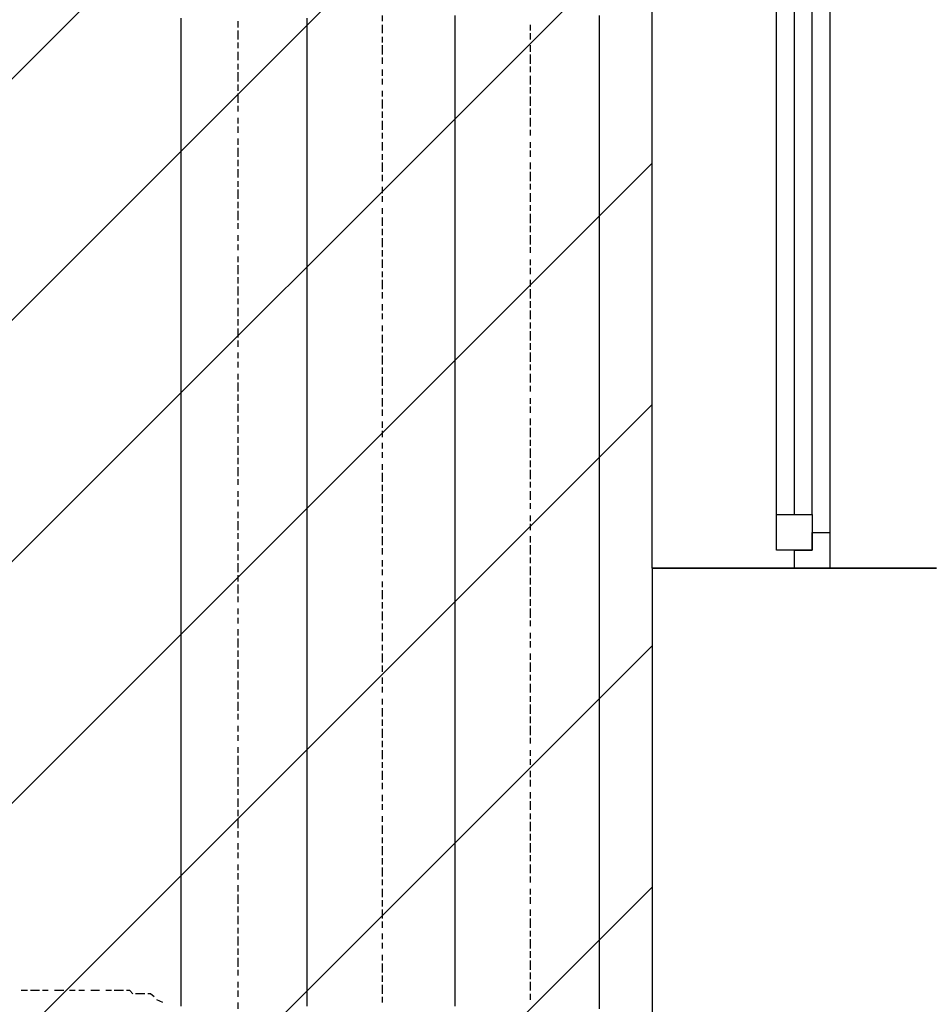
# Model space of a CAD drawing. Extents: x 997 to 109698, y 921 to 94021.
# Tile 140 of 256: x 35609 to 36892, y 8747 to 10132. Entities that reach past the tile are written whole.
import ezdxf

# ---------------------------------------------------------------- set-up
doc = ezdxf.new("R2010")
doc.units = 0
doc.header["$MEASUREMENT"] = 0
for name, color, linetype in [('12', 7, 'CONTINUOUS'), ('28', 7, 'CONTINUOUS'), ('40', 7, 'CONTINUOUS')]:
    doc.layers.add(name, color=color, linetype=linetype)

msp = doc.modelspace()

# ---------------------------------------------------------------- linework, layer by layer
at = {"layer": '12', "color": 5}
for p, q in [((36118.601607, 10129.953237), (36118.601607, 10137.953237)), ((35915.601607, 10120.953237), (35915.601607, 10129.953237)), ((36118.601607, 10112.953237), (36118.601607, 10124.953237)), ((36326.601607, 10116.953237), (36326.601607, 10124.953237)), ((35915.601607, 10103.953237), (35915.601607, 10116.953237)), ((36118.601607, 10099.953237), (36118.601607, 10107.953237)), ((36326.601607, 10103.953237), (36326.601607, 10112.953237)), ((35915.601607, 10091.953237), (35915.601607, 10099.953237)), ((36118.601607, 10082.953237), (36118.601607, 10095.953237)), ((36326.601607, 10086.953237), (36326.601607, 10095.953237)), ((35915.601607, 10074.953237), (35915.601607, 10086.953237)), ((36326.601607, 10069.953237), (36326.601607, 10082.953237)), ((35915.601607, 10061.953237), (35915.601607, 10069.953237)), ((36118.601607, 10069.953237), (36118.601607, 10078.953237)), ((36326.601607, 10057.953237), (36326.601607, 10065.953237)), ((35915.601607, 10044.953237), (35915.601607, 10057.953237)), ((36118.601607, 10052.953237), (36118.601607, 10061.953237)), ((36326.601607, 10040.953237), (36326.601607, 10052.953237)), ((35915.601607, 10031.953237), (35915.601607, 10040.953237)), ((36118.601607, 10040.953237), (36118.601607, 10048.953237)), ((35915.601607, 10014.953237), (35915.601607, 10027.953237)), ((36118.601607, 10023.953237), (36118.601607, 10031.953237)), ((36326.601607, 10027.953237), (36326.601607, 10036.953237)), ((36326.601607, 10010.953237), (36326.601607, 10023.953237)), ((35915.601607, 10002.953237), (35915.601607, 10010.953237)), ((36118.601607, 10006.953237), (36118.601607, 10019.953237)), ((36118.601607, 9993.953237), (36118.601607, 10002.953237)), ((36326.601607, 9997.953237), (36326.601607, 10006.953237)), ((35915.601607, 9985.953237), (35915.601607, 9993.953237)), ((36118.601607, 9976.953237), (36118.601607, 9989.953237)), ((36326.601607, 9981.953237), (36326.601607, 9993.953237)), ((35915.601607, 9972.953237), (35915.601607, 9981.953237)), ((36118.601607, 9964.953237), (36118.601607, 9972.953237)), ((36326.601607, 9968.953237), (36326.601607, 9976.953237)), ((35915.601607, 9955.953237), (35915.601607, 9964.953237)), ((36118.601607, 9947.953237), (36118.601607, 9959.953237)), ((36326.601607, 9951.953237), (36326.601607, 9959.953237)), ((35915.601607, 9938.953237), (35915.601607, 9951.953237)), ((36118.601607, 9934.953237), (36118.601607, 9942.953237)), ((36326.601607, 9938.953237), (36326.601607, 9947.953237)), ((35915.601607, 9925.953237), (35915.601607, 9934.953237)), ((36118.601607, 9917.953237), (36118.601607, 9930.953237)), ((36326.601607, 9921.953237), (36326.601607, 9930.953237)), ((35915.601607, 9909.953237), (35915.601607, 9921.953237)), ((36118.601607, 9904.953237), (36118.601607, 9913.953237)), ((36326.601607, 9904.953237), (36326.601607, 9917.953237)), ((35915.601607, 9896.953237), (35915.601607, 9904.953237)), ((36326.601607, 9892.953237), (36326.601607, 9900.953237)), ((35915.601607, 9879.953237), (35915.601607, 9892.953237)), ((36118.601607, 9887.953237), (36118.601607, 9896.953237)), ((36326.601607, 9875.953237), (36326.601607, 9887.953237)), ((35915.601607, 9866.953237), (35915.601607, 9875.953237)), ((36118.601607, 9875.953237), (36118.601607, 9883.953237)), ((35915.601607, 9849.953237), (35915.601607, 9862.953237)), ((36118.601607, 9858.953237), (36118.601607, 9866.953237)), ((36326.601607, 9862.953237), (36326.601607, 9870.953237)), ((36326.601607, 9845.953237), (36326.601607, 9858.953237)), ((35915.601607, 9837.953237), (35915.601607, 9845.953237)), ((36118.601607, 9841.953237), (36118.601607, 9853.953237)), ((36118.601607, 9828.953237), (36118.601607, 9837.953237)), ((36326.601607, 9832.953237), (36326.601607, 9841.953237)), ((35915.601607, 9820.953237), (35915.601607, 9828.953237)), ((36118.601607, 9811.953237), (36118.601607, 9824.953237)), ((36326.601607, 9815.953237), (36326.601607, 9828.953237)), ((35915.601607, 9807.953237), (35915.601607, 9815.953237)), ((36118.601607, 9798.953237), (36118.601607, 9807.953237)), ((36326.601607, 9803.953237), (36326.601607, 9811.953237)), ((35915.601607, 9790.953237), (35915.601607, 9798.953237)), ((36118.601607, 9782.953237), (36118.601607, 9794.953237)), ((36326.601607, 9786.953237), (36326.601607, 9794.953237)), ((35915.601607, 9773.953237), (35915.601607, 9786.953237)), ((36118.601607, 9769.953237), (36118.601607, 9777.953237)), ((36326.601607, 9773.953237), (36326.601607, 9782.953237)), ((35915.601607, 9760.953237), (35915.601607, 9769.953237)), ((36118.601607, 9752.953237), (36118.601607, 9765.953237)), ((36326.601607, 9756.953237), (36326.601607, 9765.953237)), ((35915.601607, 9743.953237), (35915.601607, 9756.953237)), ((36118.601607, 9739.953237), (36118.601607, 9748.953237)), ((36326.601607, 9739.953237), (36326.601607, 9752.953237)), ((35915.601607, 9731.953237), (35915.601607, 9739.953237)), ((36326.601607, 9726.953237), (36326.601607, 9735.953237)), ((35915.601607, 9714.953237), (35915.601607, 9726.953237)), ((36118.601607, 9722.953237), (36118.601607, 9731.953237)), ((36326.601607, 9710.953237), (36326.601607, 9722.953237)), ((35915.601607, 9701.953237), (35915.601607, 9710.953237)), ((36118.601607, 9710.953237), (36118.601607, 9718.953237)), ((36326.601607, 9697.953237), (36326.601607, 9705.953237)), ((35915.601607, 9684.953237), (35915.601607, 9697.953237)), ((36118.601607, 9693.953237), (36118.601607, 9701.953237)), ((36326.601607, 9680.953237), (36326.601607, 9693.953237)), ((35915.601607, 9671.953237), (35915.601607, 9680.953237)), ((36118.601607, 9676.953237), (36118.601607, 9688.953237)), ((35915.601607, 9655.953237), (35915.601607, 9663.953237)), ((36118.601607, 9663.953237), (36118.601607, 9671.953237)), ((36326.601607, 9667.953237), (36326.601607, 9676.953237)), ((36326.601607, 9650.953237), (36326.601607, 9663.953237)), ((35915.601607, 9642.953237), (35915.601607, 9650.953237)), ((36118.601607, 9646.953237), (36118.601607, 9659.953237)), ((36118.601607, 9633.953237), (36118.601607, 9642.953237)), ((36326.601607, 9638.953237), (36326.601607, 9646.953237)), ((35915.601607, 9625.953237), (35915.601607, 9633.953237)), ((36118.601607, 9616.953237), (36118.601607, 9629.953237)), ((36326.601607, 9621.953237), (36326.601607, 9633.953237)), ((35915.601607, 9608.953237), (35915.601607, 9621.953237)), ((36118.601607, 9604.953237), (36118.601607, 9612.953237)), ((36326.601607, 9608.953237), (36326.601607, 9616.953237)), ((35915.601607, 9595.953237), (35915.601607, 9604.953237)), ((36118.601607, 9587.953237), (36118.601607, 9599.953237)), ((36326.601607, 9591.953237), (36326.601607, 9599.953237)), ((35915.601607, 9578.953237), (35915.601607, 9591.953237)), ((36118.601607, 9574.953237), (36118.601607, 9583.953237)), ((36326.601607, 9578.953237), (36326.601607, 9587.953237)), ((35915.601607, 9566.953237), (35915.601607, 9574.953237)), ((36118.601607, 9557.953237), (36118.601607, 9566.953237)), ((36326.601607, 9561.953237), (36326.601607, 9570.953237)), ((35915.601607, 9549.953237), (35915.601607, 9561.953237)), ((36118.601607, 9544.953237), (36118.601607, 9553.953237)), ((36326.601607, 9544.953237), (36326.601607, 9557.953237)), ((35915.601607, 9536.953237), (35915.601607, 9544.953237)), ((36326.601607, 9532.953237), (36326.601607, 9540.953237)), ((35915.601607, 9519.953237), (35915.601607, 9532.953237)), ((36118.601607, 9528.953237), (36118.601607, 9536.953237)), ((36326.601607, 9515.953237), (36326.601607, 9528.953237)), ((35915.601607, 9506.953237), (35915.601607, 9515.953237)), ((36118.601607, 9515.953237), (36118.601607, 9523.953237)), ((36326.601607, 9502.953237), (36326.601607, 9511.953237)), ((35915.601607, 9489.953237), (35915.601607, 9502.953237)), ((36118.601607, 9498.953237), (36118.601607, 9506.953237)), ((36326.601607, 9485.953237), (36326.601607, 9498.953237)), ((35915.601607, 9477.953237), (35915.601607, 9485.953237)), ((36118.601607, 9481.953237), (36118.601607, 9494.953237)), ((36118.601607, 9468.953237), (36118.601607, 9477.953237)), ((36326.601607, 9473.953237), (36326.601607, 9481.953237)), ((35915.601607, 9460.953237), (35915.601607, 9468.953237)), ((35915.601607, 9447.953237), (35915.601607, 9456.953237)), ((36118.601607, 9451.953237), (36118.601607, 9464.953237)), ((36326.601607, 9456.953237), (36326.601607, 9468.953237)), ((36118.601607, 9439.953237), (36118.601607, 9447.953237)), ((36326.601607, 9443.953237), (36326.601607, 9451.953237)), ((35915.601607, 9430.953237), (35915.601607, 9439.953237)), ((36118.601607, 9422.953237), (36118.601607, 9434.953237)), ((36326.601607, 9426.953237), (36326.601607, 9434.953237)), ((35915.601607, 9413.953237), (35915.601607, 9426.953237)), ((36118.601607, 9409.953237), (36118.601607, 9417.953237)), ((36326.601607, 9413.953237), (36326.601607, 9422.953237)), ((35915.601607, 9401.953237), (35915.601607, 9409.953237)), ((36118.601607, 9392.953237), (36118.601607, 9405.953237)), ((36326.601607, 9396.953237), (36326.601607, 9405.953237)), ((35915.601607, 9384.953237), (35915.601607, 9396.953237)), ((36118.601607, 9379.953237), (36118.601607, 9388.953237)), ((36326.601607, 9379.953237), (36326.601607, 9392.953237)), ((35915.601607, 9371.953237), (35915.601607, 9379.953237)), ((36326.601607, 9367.953237), (36326.601607, 9375.953237)), ((35915.601607, 9354.953237), (35915.601607, 9367.953237)), ((36118.601607, 9362.953237), (36118.601607, 9371.953237)), ((36326.601607, 9350.953237), (36326.601607, 9362.953237)), ((35915.601607, 9341.953237), (35915.601607, 9350.953237)), ((36118.601607, 9350.953237), (36118.601607, 9358.953237)), ((36326.601607, 9337.953237), (36326.601607, 9346.953237)), ((35915.601607, 9324.953237), (35915.601607, 9337.953237)), ((36118.601607, 9333.953237), (36118.601607, 9341.953237)), ((36326.601607, 9320.953237), (36326.601607, 9333.953237)), ((35915.601607, 9312.953237), (35915.601607, 9320.953237)), ((36118.601607, 9316.953237), (36118.601607, 9329.953237)), ((35915.601607, 9295.953237), (35915.601607, 9303.953237)), ((36118.601607, 9303.953237), (36118.601607, 9312.953237)), ((36326.601607, 9307.953237), (36326.601607, 9316.953237)), ((36326.601607, 9290.953237), (36326.601607, 9303.953237)), ((35915.601607, 9282.953237), (35915.601607, 9290.953237)), ((36118.601607, 9286.953237), (36118.601607, 9299.953237)), ((36118.601607, 9274.953237), (36118.601607, 9282.953237)), ((36326.601607, 9278.953237), (36326.601607, 9286.953237)), ((35915.601607, 9265.953237), (35915.601607, 9274.953237)), ((36118.601607, 9257.953237), (36118.601607, 9269.953237)), ((36326.601607, 9261.953237), (36326.601607, 9269.953237)), ((35915.601607, 9248.953237), (35915.601607, 9261.953237)), ((36118.601607, 9244.953237), (36118.601607, 9252.953237)), ((36326.601607, 9248.953237), (36326.601607, 9257.953237)), ((35915.601607, 9235.953237), (35915.601607, 9244.953237)), ((36118.601607, 9227.953237), (36118.601607, 9240.953237)), ((36326.601607, 9231.953237), (36326.601607, 9240.953237)), ((35915.601607, 9218.953237), (35915.601607, 9231.953237)), ((36118.601607, 9214.953237), (36118.601607, 9223.953237)), ((36326.601607, 9214.953237), (36326.601607, 9227.953237)), ((35915.601607, 9206.953237), (35915.601607, 9214.953237)), ((36118.601607, 9197.953237), (36118.601607, 9206.953237)), ((36326.601607, 9202.953237), (36326.601607, 9210.953237)), ((35915.601607, 9189.953237), (35915.601607, 9202.953237)), ((36118.601607, 9185.953237), (36118.601607, 9193.953237)), ((36326.601607, 9185.953237), (36326.601607, 9197.953237)), ((35915.601607, 9176.953237), (35915.601607, 9185.953237)), ((36326.601607, 9172.953237), (36326.601607, 9180.953237)), ((35915.601607, 9159.953237), (35915.601607, 9172.953237)), ((36118.601607, 9168.953237), (36118.601607, 9176.953237)), ((36326.601607, 9155.953237), (36326.601607, 9168.953237)), ((35915.601607, 9147.953237), (35915.601607, 9155.953237)), ((36118.601607, 9151.953237), (36118.601607, 9163.953237)), ((36326.601607, 9142.953237), (36326.601607, 9151.953237)), ((35915.601607, 9130.953237), (35915.601607, 9138.953237)), ((36118.601607, 9138.953237), (36118.601607, 9147.953237)), ((36326.601607, 9125.953237), (36326.601607, 9138.953237)), ((35915.601607, 9117.953237), (35915.601607, 9125.953237)), ((36118.601607, 9121.953237), (36118.601607, 9134.953237)), ((36118.601607, 9108.953237), (36118.601607, 9117.953237)), ((36326.601607, 9113.953237), (36326.601607, 9121.953237)), ((35915.601607, 9100.953237), (35915.601607, 9108.953237)), ((35915.601607, 9083.953237), (35915.601607, 9096.953237)), ((36118.601607, 9091.953237), (36118.601607, 9104.953237)), ((36326.601607, 9096.953237), (36326.601607, 9104.953237)), ((36118.601607, 9079.953237), (36118.601607, 9087.953237)), ((36326.601607, 9083.953237), (36326.601607, 9091.953237)), ((35915.601607, 9070.953237), (35915.601607, 9079.953237)), ((36118.601607, 9062.953237), (36118.601607, 9075.953237)), ((36326.601607, 9066.953237), (36326.601607, 9075.953237)), ((35915.601607, 9053.953237), (35915.601607, 9066.953237)), ((36118.601607, 9049.953237), (36118.601607, 9058.953237)), ((36326.601607, 9053.953237), (36326.601607, 9062.953237)), ((35915.601607, 9041.953237), (35915.601607, 9049.953237)), ((36118.601607, 9032.953237), (36118.601607, 9041.953237)), ((36326.601607, 9036.953237), (36326.601607, 9045.953237)), ((35915.601607, 9024.953237), (35915.601607, 9036.953237)), ((36118.601607, 9020.953237), (36118.601607, 9028.953237)), ((36326.601607, 9020.953237), (36326.601607, 9032.953237)), ((35915.601607, 9011.953237), (35915.601607, 9020.953237)), ((36326.601607, 9007.953237), (36326.601607, 9015.953237)), ((35915.601607, 8994.953237), (35915.601607, 9007.953237)), ((36118.601607, 9003.953237), (36118.601607, 9011.953237)), ((36326.601607, 8990.953237), (36326.601607, 9003.953237)), ((35915.601607, 8981.953237), (35915.601607, 8990.953237)), ((36118.601607, 8986.953237), (36118.601607, 8998.953237)), ((36326.601607, 8977.953237), (36326.601607, 8986.953237)), ((35915.601607, 8964.953237), (35915.601607, 8973.953237)), ((36118.601607, 8973.953237), (36118.601607, 8981.953237)), ((36326.601607, 8960.953237), (36326.601607, 8973.953237)), ((35915.601607, 8952.953237), (35915.601607, 8960.953237)), ((36118.601607, 8956.953237), (36118.601607, 8969.953237)), ((35915.601607, 8935.953237), (35915.601607, 8943.953237)), ((36118.601607, 8943.953237), (36118.601607, 8952.953237)), ((36326.601607, 8948.953237), (36326.601607, 8956.953237)), ((36326.601607, 8931.953237), (36326.601607, 8943.953237)), ((35915.601607, 8922.953237), (35915.601607, 8931.953237)), ((36118.601607, 8926.953237), (36118.601607, 8939.953237)), ((36118.601607, 8914.953237), (36118.601607, 8922.953237)), ((36326.601607, 8918.953237), (36326.601607, 8926.953237)), ((35915.601607, 8905.953237), (35915.601607, 8914.953237)), ((36118.601607, 8897.953237), (36118.601607, 8909.953237)), ((36326.601607, 8901.953237), (36326.601607, 8909.953237)), ((35915.601607, 8888.953237), (35915.601607, 8901.953237)), ((36118.601607, 8884.953237), (36118.601607, 8893.953237)), ((36326.601607, 8888.953237), (36326.601607, 8897.953237)), ((35915.601607, 8876.953237), (35915.601607, 8884.953237)), ((36118.601607, 8867.953237), (36118.601607, 8880.953237)), ((36326.601607, 8871.953237), (36326.601607, 8880.953237)), ((35915.601607, 8859.953237), (35915.601607, 8871.953237)), ((36118.601607, 8854.953237), (36118.601607, 8863.953237)), ((36326.601607, 8854.953237), (36326.601607, 8867.953237)), ((35915.601607, 8846.953237), (35915.601607, 8854.953237)), ((36326.601607, 8842.953237), (36326.601607, 8850.953237)), ((35915.601607, 8829.953237), (35915.601607, 8842.953237)), ((36118.601607, 8838.953237), (36118.601607, 8846.953237)), ((36118.601607, 8825.953237), (36118.601607, 8833.953237)), ((36326.601607, 8825.953237), (36326.601607, 8838.953237)), ((35915.601607, 8816.953237), (35915.601607, 8825.953237)), ((36326.601607, 8812.953237), (36326.601607, 8821.953237)), ((35915.601607, 8799.953237), (35915.601607, 8812.953237)), ((36118.601607, 8808.953237), (36118.601607, 8816.953237)), ((36326.601607, 8795.953237), (36326.601607, 8808.953237)), ((35915.601607, 8787.953237), (35915.601607, 8795.953237)), ((36118.601607, 8791.953237), (36118.601607, 8804.953237)), ((36326.601607, 8782.953237), (36326.601607, 8791.953237)), ((35915.601607, 8770.953237), (35915.601607, 8778.953237)), ((36118.601607, 8778.953237), (36118.601607, 8787.953237)), ((36326.601607, 8766.953237), (36326.601607, 8778.953237)), ((35619.601607, 8766.953237), (35610.601607, 8766.953237)), ((35636.601607, 8766.953237), (35623.601607, 8766.953237)), ((35648.601607, 8766.953237), (35640.601607, 8766.953237)), ((35661.601607, 8766.953237), (35657.601607, 8766.953237)), ((35670.601607, 8766.953237), (35661.601607, 8766.953237)), ((35686.601607, 8766.953237), (35678.601607, 8766.953237)), ((35699.601607, 8766.953237), (35691.601607, 8766.953237)), ((35716.601607, 8766.953237), (35708.601607, 8766.953237)), ((35720.601607, 8766.953237), (35716.601607, 8766.953237)), ((35737.601607, 8766.953237), (35729.601607, 8766.953237)), ((35754.601607, 8766.953237), (35741.601607, 8766.953237)), ((35915.601607, 8757.953237), (35915.601607, 8766.953237)), ((36118.601607, 8761.953237), (36118.601607, 8774.953237)), ((35784.601607, 8761.953237), (35771.601607, 8761.953237)), ((35809.601607, 8749.953237), (35801.601607, 8753.953237)), ((36118.601607, 8749.953237), (36118.601607, 8757.953237)), ((36326.601607, 8753.953237), (36326.601607, 8761.953237)), ((35915.601607, 8740.953237), (35915.601607, 8749.953237))]:
    msp.add_line(p, q, dxfattribs=at)
at = {"layer": '12', "color": 1}
for p, q in [((36220.601607, 10124.953237), (36220.601607, 10137.953237)), ((36423.601607, 10129.953237), (36423.601607, 10137.953237)), ((35835.601607, 10124.953237), (35835.601607, 10133.953237)), ((35835.601607, 10116.953237), (35835.601607, 10124.953237)), ((36012.601607, 10124.953237), (36012.601607, 10133.953237)), ((36012.601607, 10116.953237), (36012.601607, 10124.953237)), ((36220.601607, 10116.953237), (36220.601607, 10124.953237)), ((36423.601607, 10120.953237), (36423.601607, 10129.953237)), ((36423.601607, 10107.953237), (36423.601607, 10120.953237)), ((35835.601607, 10103.953237), (35835.601607, 10116.953237)), ((36012.601607, 10103.953237), (36012.601607, 10116.953237)), ((36220.601607, 10103.953237), (36220.601607, 10116.953237)), ((36423.601607, 10099.953237), (36423.601607, 10107.953237)), ((35835.601607, 10095.953237), (35835.601607, 10103.953237)), ((35835.601607, 10086.953237), (35835.601607, 10095.953237)), ((36012.601607, 10095.953237), (36012.601607, 10103.953237)), ((36012.601607, 10086.953237), (36012.601607, 10095.953237)), ((36220.601607, 10095.953237), (36220.601607, 10103.953237)), ((36220.601607, 10086.953237), (36220.601607, 10095.953237)), ((36423.601607, 10091.953237), (36423.601607, 10099.953237)), ((35835.601607, 10074.953237), (35835.601607, 10086.953237)), ((36012.601607, 10074.953237), (36012.601607, 10086.953237)), ((36220.601607, 10074.953237), (36220.601607, 10086.953237)), ((36423.601607, 10078.953237), (36423.601607, 10091.953237)), ((35835.601607, 10065.953237), (35835.601607, 10074.953237)), ((35835.601607, 10052.953237), (35835.601607, 10065.953237)), ((36012.601607, 10065.953237), (36012.601607, 10074.953237)), ((36012.601607, 10057.953237), (36012.601607, 10065.953237)), ((36220.601607, 10065.953237), (36220.601607, 10074.953237)), ((36220.601607, 10057.953237), (36220.601607, 10065.953237)), ((36423.601607, 10069.953237), (36423.601607, 10078.953237)), ((36423.601607, 10057.953237), (36423.601607, 10069.953237)), ((35835.601607, 10044.953237), (35835.601607, 10052.953237)), ((36012.601607, 10044.953237), (36012.601607, 10057.953237)), ((36220.601607, 10044.953237), (36220.601607, 10057.953237)), ((36423.601607, 10048.953237), (36423.601607, 10057.953237)), ((35835.601607, 10036.953237), (35835.601607, 10044.953237)), ((36012.601607, 10036.953237), (36012.601607, 10044.953237)), ((36220.601607, 10036.953237), (36220.601607, 10044.953237)), ((36423.601607, 10040.953237), (36423.601607, 10048.953237)), ((36423.601607, 10027.953237), (36423.601607, 10040.953237)), ((35835.601607, 10023.953237), (35835.601607, 10036.953237)), ((35835.601607, 10014.953237), (35835.601607, 10023.953237)), ((36012.601607, 10027.953237), (36012.601607, 10036.953237)), ((36012.601607, 10014.953237), (36012.601607, 10027.953237)), ((36220.601607, 10027.953237), (36220.601607, 10036.953237)), ((36220.601607, 10014.953237), (36220.601607, 10027.953237)), ((36423.601607, 10019.953237), (36423.601607, 10027.953237)), ((35835.601607, 10006.953237), (35835.601607, 10014.953237)), ((36012.601607, 10006.953237), (36012.601607, 10014.953237)), ((36220.601607, 10006.953237), (36220.601607, 10014.953237)), ((36423.601607, 10010.953237), (36423.601607, 10019.953237)), ((36423.601607, 9997.953237), (36423.601607, 10010.953237)), ((35835.601607, 9993.953237), (35835.601607, 10006.953237)), ((36012.601607, 9993.953237), (36012.601607, 10006.953237)), ((36220.601607, 9993.953237), (36220.601607, 10006.953237)), ((36423.601607, 9989.953237), (36423.601607, 9997.953237)), ((35835.601607, 9985.953237), (35835.601607, 9993.953237)), ((35835.601607, 9976.953237), (35835.601607, 9985.953237)), ((36012.601607, 9985.953237), (36012.601607, 9993.953237)), ((36012.601607, 9976.953237), (36012.601607, 9985.953237)), ((36220.601607, 9985.953237), (36220.601607, 9993.953237)), ((36220.601607, 9976.953237), (36220.601607, 9985.953237)), ((36423.601607, 9981.953237), (36423.601607, 9989.953237)), ((35835.601607, 9964.953237), (35835.601607, 9976.953237)), ((36012.601607, 9964.953237), (36012.601607, 9976.953237)), ((36220.601607, 9964.953237), (36220.601607, 9976.953237)), ((36423.601607, 9968.953237), (36423.601607, 9981.953237)), ((36423.601607, 9959.953237), (36423.601607, 9968.953237)), ((35835.601607, 9955.953237), (35835.601607, 9964.953237)), ((35835.601607, 9942.953237), (35835.601607, 9955.953237)), ((36012.601607, 9955.953237), (36012.601607, 9964.953237)), ((36012.601607, 9947.953237), (36012.601607, 9955.953237)), ((36220.601607, 9955.953237), (36220.601607, 9964.953237)), ((36220.601607, 9947.953237), (36220.601607, 9955.953237)), ((36423.601607, 9951.953237), (36423.601607, 9959.953237)), ((35835.601607, 9934.953237), (35835.601607, 9942.953237)), ((36012.601607, 9934.953237), (36012.601607, 9947.953237)), ((36220.601607, 9934.953237), (36220.601607, 9947.953237)), ((36423.601607, 9938.953237), (36423.601607, 9951.953237)), ((35835.601607, 9925.953237), (35835.601607, 9934.953237)), ((36012.601607, 9925.953237), (36012.601607, 9934.953237)), ((36220.601607, 9925.953237), (36220.601607, 9934.953237)), ((36423.601607, 9930.953237), (36423.601607, 9938.953237)), ((36423.601607, 9917.953237), (36423.601607, 9930.953237)), ((35835.601607, 9913.953237), (35835.601607, 9925.953237)), ((35835.601607, 9904.953237), (35835.601607, 9913.953237)), ((36012.601607, 9917.953237), (36012.601607, 9925.953237)), ((36012.601607, 9904.953237), (36012.601607, 9917.953237)), ((36220.601607, 9917.953237), (36220.601607, 9925.953237)), ((36220.601607, 9904.953237), (36220.601607, 9917.953237)), ((36423.601607, 9909.953237), (36423.601607, 9917.953237)), ((35835.601607, 9896.953237), (35835.601607, 9904.953237)), ((36012.601607, 9896.953237), (36012.601607, 9904.953237)), ((36220.601607, 9896.953237), (36220.601607, 9904.953237)), ((36423.601607, 9900.953237), (36423.601607, 9909.953237)), ((36423.601607, 9887.953237), (36423.601607, 9900.953237)), ((35835.601607, 9883.953237), (35835.601607, 9896.953237)), ((36012.601607, 9883.953237), (36012.601607, 9896.953237)), ((36220.601607, 9883.953237), (36220.601607, 9896.953237)), ((36423.601607, 9879.953237), (36423.601607, 9887.953237)), ((35835.601607, 9875.953237), (35835.601607, 9883.953237)), ((35835.601607, 9866.953237), (35835.601607, 9875.953237)), ((36012.601607, 9875.953237), (36012.601607, 9883.953237)), ((36012.601607, 9866.953237), (36012.601607, 9875.953237)), ((36220.601607, 9875.953237), (36220.601607, 9883.953237)), ((36220.601607, 9866.953237), (36220.601607, 9875.953237)), ((36423.601607, 9870.953237), (36423.601607, 9879.953237)), ((35835.601607, 9853.953237), (35835.601607, 9866.953237)), ((36012.601607, 9853.953237), (36012.601607, 9866.953237)), ((36220.601607, 9853.953237), (36220.601607, 9866.953237)), ((36423.601607, 9858.953237), (36423.601607, 9870.953237)), ((36423.601607, 9849.953237), (36423.601607, 9858.953237)), ((35835.601607, 9845.953237), (35835.601607, 9853.953237)), ((35835.601607, 9832.953237), (35835.601607, 9845.953237)), ((36012.601607, 9845.953237), (36012.601607, 9853.953237)), ((36012.601607, 9837.953237), (36012.601607, 9845.953237)), ((36220.601607, 9845.953237), (36220.601607, 9853.953237)), ((36220.601607, 9837.953237), (36220.601607, 9845.953237)), ((36423.601607, 9841.953237), (36423.601607, 9849.953237)), ((35835.601607, 9824.953237), (35835.601607, 9832.953237)), ((36012.601607, 9824.953237), (36012.601607, 9837.953237)), ((36220.601607, 9824.953237), (36220.601607, 9837.953237)), ((36423.601607, 9828.953237), (36423.601607, 9841.953237)), ((35835.601607, 9815.953237), (35835.601607, 9824.953237)), ((36012.601607, 9815.953237), (36012.601607, 9824.953237)), ((36220.601607, 9815.953237), (36220.601607, 9824.953237)), ((36423.601607, 9820.953237), (36423.601607, 9828.953237)), ((36423.601607, 9807.953237), (36423.601607, 9820.953237)), ((35835.601607, 9803.953237), (35835.601607, 9815.953237)), ((35835.601607, 9794.953237), (35835.601607, 9803.953237)), ((36012.601607, 9807.953237), (36012.601607, 9815.953237)), ((36012.601607, 9794.953237), (36012.601607, 9807.953237)), ((36220.601607, 9807.953237), (36220.601607, 9815.953237)), ((36220.601607, 9794.953237), (36220.601607, 9807.953237)), ((36423.601607, 9798.953237), (36423.601607, 9807.953237)), ((35835.601607, 9786.953237), (35835.601607, 9794.953237)), ((36012.601607, 9786.953237), (36012.601607, 9794.953237)), ((36220.601607, 9786.953237), (36220.601607, 9794.953237)), ((36423.601607, 9790.953237), (36423.601607, 9798.953237)), ((36423.601607, 9777.953237), (36423.601607, 9790.953237)), ((35835.601607, 9773.953237), (35835.601607, 9786.953237)), ((36012.601607, 9773.953237), (36012.601607, 9786.953237)), ((36220.601607, 9777.953237), (36220.601607, 9786.953237)), ((36220.601607, 9765.953237), (36220.601607, 9777.953237)), ((36423.601607, 9769.953237), (36423.601607, 9777.953237)), ((35835.601607, 9765.953237), (35835.601607, 9773.953237)), ((35835.601607, 9756.953237), (35835.601607, 9765.953237)), ((36012.601607, 9765.953237), (36012.601607, 9773.953237)), ((36012.601607, 9756.953237), (36012.601607, 9765.953237)), ((36220.601607, 9756.953237), (36220.601607, 9765.953237)), ((36423.601607, 9760.953237), (36423.601607, 9769.953237)), ((36423.601607, 9748.953237), (36423.601607, 9760.953237)), ((35835.601607, 9743.953237), (35835.601607, 9756.953237)), ((36012.601607, 9743.953237), (36012.601607, 9756.953237)), ((36220.601607, 9743.953237), (36220.601607, 9756.953237)), ((36423.601607, 9739.953237), (36423.601607, 9748.953237)), ((35835.601607, 9735.953237), (35835.601607, 9743.953237)), ((35835.601607, 9722.953237), (35835.601607, 9735.953237)), ((36012.601607, 9735.953237), (36012.601607, 9743.953237)), ((36012.601607, 9726.953237), (36012.601607, 9735.953237)), ((36220.601607, 9735.953237), (36220.601607, 9743.953237)), ((36220.601607, 9726.953237), (36220.601607, 9735.953237)), ((36423.601607, 9731.953237), (36423.601607, 9739.953237)), ((35835.601607, 9714.953237), (35835.601607, 9722.953237)), ((36012.601607, 9714.953237), (36012.601607, 9726.953237)), ((36220.601607, 9714.953237), (36220.601607, 9726.953237)), ((36423.601607, 9718.953237), (36423.601607, 9731.953237)), ((35835.601607, 9705.953237), (35835.601607, 9714.953237)), ((35835.601607, 9693.953237), (35835.601607, 9705.953237)), ((36012.601607, 9705.953237), (36012.601607, 9714.953237)), ((36012.601607, 9697.953237), (36012.601607, 9705.953237)), ((36220.601607, 9705.953237), (36220.601607, 9714.953237)), ((36220.601607, 9697.953237), (36220.601607, 9705.953237)), ((36423.601607, 9710.953237), (36423.601607, 9718.953237)), ((36423.601607, 9697.953237), (36423.601607, 9710.953237)), ((35835.601607, 9684.953237), (35835.601607, 9693.953237)), ((36012.601607, 9684.953237), (36012.601607, 9697.953237)), ((36220.601607, 9684.953237), (36220.601607, 9697.953237)), ((36423.601607, 9688.953237), (36423.601607, 9697.953237)), ((35835.601607, 9676.953237), (35835.601607, 9684.953237)), ((36012.601607, 9676.953237), (36012.601607, 9684.953237)), ((36220.601607, 9676.953237), (36220.601607, 9684.953237)), ((36423.601607, 9680.953237), (36423.601607, 9688.953237)), ((36423.601607, 9667.953237), (36423.601607, 9680.953237)), ((35835.601607, 9663.953237), (35835.601607, 9676.953237)), ((35835.601607, 9655.953237), (35835.601607, 9663.953237)), ((36012.601607, 9663.953237), (36012.601607, 9676.953237)), ((36012.601607, 9655.953237), (36012.601607, 9663.953237)), ((36220.601607, 9667.953237), (36220.601607, 9676.953237)), ((36220.601607, 9655.953237), (36220.601607, 9667.953237)), ((36423.601607, 9659.953237), (36423.601607, 9667.953237)), ((35835.601607, 9646.953237), (35835.601607, 9655.953237)), ((36012.601607, 9646.953237), (36012.601607, 9655.953237)), ((36220.601607, 9646.953237), (36220.601607, 9655.953237)), ((36423.601607, 9650.953237), (36423.601607, 9659.953237)), ((36423.601607, 9638.953237), (36423.601607, 9650.953237)), ((35835.601607, 9633.953237), (35835.601607, 9646.953237)), ((36012.601607, 9633.953237), (36012.601607, 9646.953237)), ((36220.601607, 9633.953237), (36220.601607, 9646.953237)), ((36423.601607, 9629.953237), (36423.601607, 9638.953237)), ((35835.601607, 9625.953237), (35835.601607, 9633.953237)), ((35835.601607, 9612.953237), (35835.601607, 9625.953237)), ((36012.601607, 9625.953237), (36012.601607, 9633.953237)), ((36012.601607, 9616.953237), (36012.601607, 9625.953237)), ((36220.601607, 9625.953237), (36220.601607, 9633.953237)), ((36220.601607, 9616.953237), (36220.601607, 9625.953237)), ((36423.601607, 9621.953237), (36423.601607, 9629.953237)), ((35835.601607, 9604.953237), (35835.601607, 9612.953237)), ((36012.601607, 9604.953237), (36012.601607, 9616.953237)), ((36220.601607, 9604.953237), (36220.601607, 9616.953237)), ((36423.601607, 9608.953237), (36423.601607, 9621.953237)), ((36423.601607, 9599.953237), (36423.601607, 9608.953237)), ((35835.601607, 9595.953237), (35835.601607, 9604.953237)), ((35835.601607, 9583.953237), (35835.601607, 9595.953237)), ((36012.601607, 9595.953237), (36012.601607, 9604.953237)), ((36012.601607, 9587.953237), (36012.601607, 9595.953237)), ((36220.601607, 9595.953237), (36220.601607, 9604.953237)), ((36220.601607, 9587.953237), (36220.601607, 9595.953237)), ((36423.601607, 9587.953237), (36423.601607, 9599.953237)), ((35835.601607, 9574.953237), (35835.601607, 9583.953237)), ((36012.601607, 9574.953237), (36012.601607, 9587.953237)), ((36220.601607, 9574.953237), (36220.601607, 9587.953237)), ((36423.601607, 9578.953237), (36423.601607, 9587.953237)), ((35835.601607, 9566.953237), (35835.601607, 9574.953237)), ((35835.601607, 9553.953237), (35835.601607, 9566.953237)), ((36012.601607, 9566.953237), (36012.601607, 9574.953237)), ((36012.601607, 9553.953237), (36012.601607, 9566.953237)), ((36220.601607, 9566.953237), (36220.601607, 9574.953237)), ((36220.601607, 9557.953237), (36220.601607, 9566.953237)), ((36423.601607, 9570.953237), (36423.601607, 9578.953237)), ((36423.601607, 9557.953237), (36423.601607, 9570.953237)), ((35835.601607, 9544.953237), (35835.601607, 9553.953237)), ((36012.601607, 9544.953237), (36012.601607, 9553.953237)), ((36220.601607, 9544.953237), (36220.601607, 9557.953237)), ((36423.601607, 9549.953237), (36423.601607, 9557.953237)), ((35835.601607, 9536.953237), (35835.601607, 9544.953237)), ((36012.601607, 9536.953237), (36012.601607, 9544.953237)), ((36220.601607, 9536.953237), (36220.601607, 9544.953237)), ((36423.601607, 9540.953237), (36423.601607, 9549.953237)), ((36423.601607, 9528.953237), (36423.601607, 9540.953237)), ((35835.601607, 9523.953237), (35835.601607, 9536.953237)), ((36012.601607, 9523.953237), (36012.601607, 9536.953237)), ((36220.601607, 9523.953237), (36220.601607, 9536.953237)), ((36423.601607, 9519.953237), (36423.601607, 9528.953237)), ((35835.601607, 9515.953237), (35835.601607, 9523.953237)), ((35835.601607, 9506.953237), (35835.601607, 9515.953237)), ((36012.601607, 9515.953237), (36012.601607, 9523.953237)), ((36012.601607, 9506.953237), (36012.601607, 9515.953237)), ((36220.601607, 9515.953237), (36220.601607, 9523.953237)), ((36220.601607, 9506.953237), (36220.601607, 9515.953237)), ((36423.601607, 9511.953237), (36423.601607, 9519.953237)), ((36423.601607, 9498.953237), (36423.601607, 9511.953237)), ((35835.601607, 9494.953237), (35835.601607, 9506.953237)), ((36012.601607, 9494.953237), (36012.601607, 9506.953237)), ((36220.601607, 9494.953237), (36220.601607, 9506.953237)), ((36423.601607, 9489.953237), (36423.601607, 9498.953237)), ((35835.601607, 9485.953237), (35835.601607, 9494.953237)), ((35835.601607, 9473.953237), (35835.601607, 9485.953237)), ((36012.601607, 9485.953237), (36012.601607, 9494.953237)), ((36012.601607, 9477.953237), (36012.601607, 9485.953237)), ((36220.601607, 9485.953237), (36220.601607, 9494.953237)), ((36220.601607, 9477.953237), (36220.601607, 9485.953237)), ((36423.601607, 9477.953237), (36423.601607, 9489.953237)), ((35835.601607, 9464.953237), (35835.601607, 9473.953237)), ((36012.601607, 9464.953237), (36012.601607, 9477.953237)), ((36220.601607, 9464.953237), (36220.601607, 9477.953237)), ((36423.601607, 9468.953237), (36423.601607, 9477.953237)), ((35835.601607, 9456.953237), (35835.601607, 9464.953237)), ((35835.601607, 9443.953237), (35835.601607, 9456.953237)), ((36012.601607, 9456.953237), (36012.601607, 9464.953237)), ((36012.601607, 9447.953237), (36012.601607, 9456.953237)), ((36220.601607, 9456.953237), (36220.601607, 9464.953237)), ((36220.601607, 9447.953237), (36220.601607, 9456.953237)), ((36423.601607, 9460.953237), (36423.601607, 9468.953237)), ((36423.601607, 9447.953237), (36423.601607, 9460.953237)), ((35835.601607, 9434.953237), (35835.601607, 9443.953237)), ((36012.601607, 9434.953237), (36012.601607, 9447.953237)), ((36220.601607, 9434.953237), (36220.601607, 9447.953237)), ((36423.601607, 9439.953237), (36423.601607, 9447.953237)), ((35835.601607, 9426.953237), (35835.601607, 9434.953237)), ((36012.601607, 9426.953237), (36012.601607, 9434.953237)), ((36220.601607, 9426.953237), (36220.601607, 9434.953237)), ((36423.601607, 9430.953237), (36423.601607, 9439.953237)), ((36423.601607, 9417.953237), (36423.601607, 9430.953237)), ((35835.601607, 9413.953237), (35835.601607, 9426.953237)), ((36012.601607, 9413.953237), (36012.601607, 9426.953237)), ((36220.601607, 9413.953237), (36220.601607, 9426.953237)), ((36423.601607, 9409.953237), (36423.601607, 9417.953237)), ((35835.601607, 9405.953237), (35835.601607, 9413.953237)), ((35835.601607, 9396.953237), (35835.601607, 9405.953237)), ((36012.601607, 9405.953237), (36012.601607, 9413.953237)), ((36012.601607, 9396.953237), (36012.601607, 9405.953237)), ((36220.601607, 9405.953237), (36220.601607, 9413.953237)), ((36220.601607, 9396.953237), (36220.601607, 9405.953237)), ((36423.601607, 9401.953237), (36423.601607, 9409.953237)), ((36423.601607, 9388.953237), (36423.601607, 9401.953237)), ((35835.601607, 9384.953237), (35835.601607, 9396.953237)), ((36012.601607, 9384.953237), (36012.601607, 9396.953237)), ((36220.601607, 9384.953237), (36220.601607, 9396.953237)), ((36423.601607, 9379.953237), (36423.601607, 9388.953237)), ((35835.601607, 9375.953237), (35835.601607, 9384.953237)), ((35835.601607, 9362.953237), (35835.601607, 9375.953237)), ((36012.601607, 9375.953237), (36012.601607, 9384.953237)), ((36012.601607, 9367.953237), (36012.601607, 9375.953237)), ((36220.601607, 9375.953237), (36220.601607, 9384.953237)), ((36220.601607, 9367.953237), (36220.601607, 9375.953237)), ((36423.601607, 9371.953237), (36423.601607, 9379.953237)), ((35835.601607, 9354.953237), (35835.601607, 9362.953237)), ((36012.601607, 9354.953237), (36012.601607, 9367.953237)), ((36220.601607, 9354.953237), (36220.601607, 9367.953237)), ((36423.601607, 9358.953237), (36423.601607, 9371.953237)), ((35835.601607, 9346.953237), (35835.601607, 9354.953237)), ((35835.601607, 9333.953237), (35835.601607, 9346.953237)), ((36012.601607, 9346.953237), (36012.601607, 9354.953237)), ((36012.601607, 9337.953237), (36012.601607, 9346.953237)), ((36220.601607, 9346.953237), (36220.601607, 9354.953237)), ((36220.601607, 9337.953237), (36220.601607, 9346.953237)), ((36423.601607, 9350.953237), (36423.601607, 9358.953237)), ((36423.601607, 9337.953237), (36423.601607, 9350.953237)), ((35835.601607, 9324.953237), (35835.601607, 9333.953237)), ((36012.601607, 9324.953237), (36012.601607, 9337.953237)), ((36220.601607, 9324.953237), (36220.601607, 9337.953237)), ((36423.601607, 9329.953237), (36423.601607, 9337.953237)), ((35835.601607, 9316.953237), (35835.601607, 9324.953237)), ((36012.601607, 9316.953237), (36012.601607, 9324.953237)), ((36220.601607, 9316.953237), (36220.601607, 9324.953237)), ((36423.601607, 9320.953237), (36423.601607, 9329.953237)), ((36423.601607, 9307.953237), (36423.601607, 9320.953237)), ((35835.601607, 9303.953237), (35835.601607, 9316.953237)), ((35835.601607, 9295.953237), (35835.601607, 9303.953237)), ((36012.601607, 9303.953237), (36012.601607, 9316.953237)), ((36012.601607, 9295.953237), (36012.601607, 9303.953237)), ((36220.601607, 9303.953237), (36220.601607, 9316.953237)), ((36220.601607, 9295.953237), (36220.601607, 9303.953237)), ((36423.601607, 9299.953237), (36423.601607, 9307.953237)), ((35835.601607, 9286.953237), (35835.601607, 9295.953237)), ((36012.601607, 9286.953237), (36012.601607, 9295.953237)), ((36220.601607, 9286.953237), (36220.601607, 9295.953237)), ((36423.601607, 9290.953237), (36423.601607, 9299.953237)), ((36423.601607, 9278.953237), (36423.601607, 9290.953237)), ((35835.601607, 9274.953237), (35835.601607, 9286.953237)), ((36012.601607, 9274.953237), (36012.601607, 9286.953237)), ((36220.601607, 9274.953237), (36220.601607, 9286.953237)), ((36423.601607, 9269.953237), (36423.601607, 9278.953237)), ((35835.601607, 9265.953237), (35835.601607, 9274.953237)), ((35835.601607, 9252.953237), (35835.601607, 9265.953237)), ((36012.601607, 9265.953237), (36012.601607, 9274.953237)), ((36012.601607, 9257.953237), (36012.601607, 9265.953237)), ((36220.601607, 9265.953237), (36220.601607, 9274.953237)), ((36220.601607, 9257.953237), (36220.601607, 9265.953237)), ((36423.601607, 9261.953237), (36423.601607, 9269.953237)), ((35835.601607, 9244.953237), (35835.601607, 9252.953237)), ((36012.601607, 9244.953237), (36012.601607, 9257.953237)), ((36220.601607, 9244.953237), (36220.601607, 9257.953237)), ((36423.601607, 9248.953237), (36423.601607, 9261.953237)), ((36423.601607, 9240.953237), (36423.601607, 9248.953237)), ((35835.601607, 9235.953237), (35835.601607, 9244.953237)), ((35835.601607, 9223.953237), (35835.601607, 9235.953237)), ((36012.601607, 9235.953237), (36012.601607, 9244.953237)), ((36012.601607, 9227.953237), (36012.601607, 9235.953237)), ((36220.601607, 9235.953237), (36220.601607, 9244.953237)), ((36220.601607, 9227.953237), (36220.601607, 9235.953237)), ((36423.601607, 9227.953237), (36423.601607, 9240.953237)), ((35835.601607, 9214.953237), (35835.601607, 9223.953237)), ((36012.601607, 9214.953237), (36012.601607, 9227.953237)), ((36220.601607, 9214.953237), (36220.601607, 9227.953237)), ((36423.601607, 9218.953237), (36423.601607, 9227.953237)), ((35835.601607, 9206.953237), (35835.601607, 9214.953237)), ((35835.601607, 9193.953237), (35835.601607, 9206.953237)), ((36012.601607, 9206.953237), (36012.601607, 9214.953237)), ((36012.601607, 9193.953237), (36012.601607, 9206.953237)), ((36220.601607, 9206.953237), (36220.601607, 9214.953237)), ((36220.601607, 9197.953237), (36220.601607, 9206.953237)), ((36423.601607, 9210.953237), (36423.601607, 9218.953237)), ((36423.601607, 9197.953237), (36423.601607, 9210.953237)), ((35835.601607, 9185.953237), (35835.601607, 9193.953237)), ((36012.601607, 9185.953237), (36012.601607, 9193.953237)), ((36220.601607, 9185.953237), (36220.601607, 9197.953237)), ((36423.601607, 9189.953237), (36423.601607, 9197.953237)), ((35835.601607, 9176.953237), (35835.601607, 9185.953237)), ((36012.601607, 9176.953237), (36012.601607, 9185.953237)), ((36220.601607, 9176.953237), (36220.601607, 9185.953237)), ((36423.601607, 9180.953237), (36423.601607, 9189.953237)), ((36423.601607, 9168.953237), (36423.601607, 9180.953237)), ((35835.601607, 9163.953237), (35835.601607, 9176.953237)), ((36012.601607, 9163.953237), (36012.601607, 9176.953237)), ((36220.601607, 9163.953237), (36220.601607, 9176.953237)), ((36423.601607, 9159.953237), (36423.601607, 9168.953237)), ((35835.601607, 9155.953237), (35835.601607, 9163.953237)), ((35835.601607, 9142.953237), (35835.601607, 9155.953237)), ((36012.601607, 9155.953237), (36012.601607, 9163.953237)), ((36012.601607, 9147.953237), (36012.601607, 9155.953237)), ((36220.601607, 9155.953237), (36220.601607, 9163.953237)), ((36220.601607, 9147.953237), (36220.601607, 9155.953237)), ((36423.601607, 9151.953237), (36423.601607, 9159.953237)), ((36423.601607, 9138.953237), (36423.601607, 9151.953237)), ((35835.601607, 9134.953237), (35835.601607, 9142.953237)), ((36012.601607, 9134.953237), (36012.601607, 9147.953237)), ((36220.601607, 9134.953237), (36220.601607, 9147.953237)), ((36423.601607, 9130.953237), (36423.601607, 9138.953237)), ((35835.601607, 9125.953237), (35835.601607, 9134.953237)), ((35835.601607, 9113.953237), (35835.601607, 9125.953237)), ((36012.601607, 9125.953237), (36012.601607, 9134.953237)), ((36012.601607, 9117.953237), (36012.601607, 9125.953237)), ((36220.601607, 9125.953237), (36220.601607, 9134.953237)), ((36220.601607, 9117.953237), (36220.601607, 9125.953237)), ((36423.601607, 9117.953237), (36423.601607, 9130.953237)), ((35835.601607, 9104.953237), (35835.601607, 9113.953237)), ((36012.601607, 9104.953237), (36012.601607, 9117.953237)), ((36220.601607, 9104.953237), (36220.601607, 9117.953237)), ((36423.601607, 9108.953237), (36423.601607, 9117.953237)), ((35835.601607, 9096.953237), (35835.601607, 9104.953237)), ((35835.601607, 9083.953237), (35835.601607, 9096.953237)), ((36012.601607, 9096.953237), (36012.601607, 9104.953237)), ((36012.601607, 9083.953237), (36012.601607, 9096.953237)), ((36220.601607, 9096.953237), (36220.601607, 9104.953237)), ((36220.601607, 9087.953237), (36220.601607, 9096.953237)), ((36423.601607, 9100.953237), (36423.601607, 9108.953237)), ((36423.601607, 9087.953237), (36423.601607, 9100.953237)), ((35835.601607, 9075.953237), (35835.601607, 9083.953237)), ((36012.601607, 9075.953237), (36012.601607, 9083.953237)), ((36220.601607, 9075.953237), (36220.601607, 9087.953237)), ((36423.601607, 9079.953237), (36423.601607, 9087.953237)), ((35835.601607, 9066.953237), (35835.601607, 9075.953237)), ((36012.601607, 9066.953237), (36012.601607, 9075.953237)), ((36220.601607, 9066.953237), (36220.601607, 9075.953237)), ((36423.601607, 9070.953237), (36423.601607, 9079.953237)), ((36423.601607, 9058.953237), (36423.601607, 9070.953237)), ((35835.601607, 9053.953237), (35835.601607, 9066.953237)), ((36012.601607, 9053.953237), (36012.601607, 9066.953237)), ((36220.601607, 9053.953237), (36220.601607, 9066.953237)), ((36423.601607, 9049.953237), (36423.601607, 9058.953237)), ((35835.601607, 9045.953237), (35835.601607, 9053.953237)), ((35835.601607, 9032.953237), (35835.601607, 9045.953237)), ((36012.601607, 9045.953237), (36012.601607, 9053.953237)), ((36012.601607, 9036.953237), (36012.601607, 9045.953237)), ((36220.601607, 9045.953237), (36220.601607, 9053.953237)), ((36220.601607, 9036.953237), (36220.601607, 9045.953237)), ((36423.601607, 9041.953237), (36423.601607, 9049.953237)), ((36423.601607, 9028.953237), (36423.601607, 9041.953237)), ((35835.601607, 9024.953237), (35835.601607, 9032.953237)), ((36012.601607, 9024.953237), (36012.601607, 9036.953237)), ((36220.601607, 9024.953237), (36220.601607, 9036.953237)), ((36423.601607, 9020.953237), (36423.601607, 9028.953237)), ((35835.601607, 9015.953237), (35835.601607, 9024.953237)), ((35835.601607, 9003.953237), (35835.601607, 9015.953237)), ((36012.601607, 9015.953237), (36012.601607, 9024.953237)), ((36012.601607, 9007.953237), (36012.601607, 9015.953237)), ((36220.601607, 9015.953237), (36220.601607, 9024.953237)), ((36220.601607, 9007.953237), (36220.601607, 9015.953237)), ((36423.601607, 9007.953237), (36423.601607, 9020.953237)), ((35835.601607, 8994.953237), (35835.601607, 9003.953237)), ((36012.601607, 8994.953237), (36012.601607, 9007.953237)), ((36220.601607, 8994.953237), (36220.601607, 9007.953237)), ((36423.601607, 8998.953237), (36423.601607, 9007.953237)), ((35835.601607, 8986.953237), (35835.601607, 8994.953237)), ((35835.601607, 8973.953237), (35835.601607, 8986.953237)), ((36012.601607, 8986.953237), (36012.601607, 8994.953237)), ((36012.601607, 8973.953237), (36012.601607, 8986.953237)), ((36220.601607, 8986.953237), (36220.601607, 8994.953237)), ((36220.601607, 8977.953237), (36220.601607, 8986.953237)), ((36423.601607, 8990.953237), (36423.601607, 8998.953237)), ((36423.601607, 8977.953237), (36423.601607, 8990.953237)), ((35835.601607, 8964.953237), (35835.601607, 8973.953237)), ((36012.601607, 8964.953237), (36012.601607, 8973.953237)), ((36220.601607, 8964.953237), (36220.601607, 8977.953237)), ((36423.601607, 8969.953237), (36423.601607, 8977.953237)), ((35835.601607, 8956.953237), (35835.601607, 8964.953237)), ((36012.601607, 8956.953237), (36012.601607, 8964.953237)), ((36220.601607, 8956.953237), (36220.601607, 8964.953237)), ((36423.601607, 8960.953237), (36423.601607, 8969.953237)), ((36423.601607, 8948.953237), (36423.601607, 8960.953237)), ((35835.601607, 8943.953237), (35835.601607, 8956.953237)), ((35835.601607, 8935.953237), (35835.601607, 8943.953237)), ((36012.601607, 8943.953237), (36012.601607, 8956.953237)), ((36012.601607, 8935.953237), (36012.601607, 8943.953237)), ((36220.601607, 8943.953237), (36220.601607, 8956.953237)), ((36220.601607, 8935.953237), (36220.601607, 8943.953237)), ((36423.601607, 8939.953237), (36423.601607, 8948.953237)), ((35835.601607, 8926.953237), (35835.601607, 8935.953237)), ((36012.601607, 8926.953237), (36012.601607, 8935.953237)), ((36220.601607, 8926.953237), (36220.601607, 8935.953237)), ((36423.601607, 8931.953237), (36423.601607, 8939.953237)), ((36423.601607, 8918.953237), (36423.601607, 8931.953237)), ((35835.601607, 8914.953237), (35835.601607, 8926.953237)), ((36012.601607, 8914.953237), (36012.601607, 8926.953237)), ((36220.601607, 8914.953237), (36220.601607, 8926.953237)), ((36423.601607, 8909.953237), (36423.601607, 8918.953237)), ((35835.601607, 8905.953237), (35835.601607, 8914.953237)), ((35835.601607, 8893.953237), (35835.601607, 8905.953237)), ((36012.601607, 8905.953237), (36012.601607, 8914.953237)), ((36012.601607, 8897.953237), (36012.601607, 8905.953237)), ((36220.601607, 8905.953237), (36220.601607, 8914.953237)), ((36220.601607, 8897.953237), (36220.601607, 8905.953237)), ((36423.601607, 8897.953237), (36423.601607, 8909.953237)), ((35835.601607, 8884.953237), (35835.601607, 8893.953237)), ((36012.601607, 8884.953237), (36012.601607, 8897.953237)), ((36220.601607, 8884.953237), (36220.601607, 8897.953237)), ((36423.601607, 8888.953237), (36423.601607, 8897.953237)), ((36423.601607, 8880.953237), (36423.601607, 8888.953237)), ((35835.601607, 8876.953237), (35835.601607, 8884.953237)), ((35835.601607, 8863.953237), (35835.601607, 8876.953237)), ((36012.601607, 8876.953237), (36012.601607, 8884.953237)), ((36012.601607, 8867.953237), (36012.601607, 8876.953237)), ((36220.601607, 8876.953237), (36220.601607, 8884.953237)), ((36220.601607, 8867.953237), (36220.601607, 8876.953237)), ((36423.601607, 8867.953237), (36423.601607, 8880.953237)), ((35835.601607, 8854.953237), (35835.601607, 8863.953237)), ((36012.601607, 8854.953237), (36012.601607, 8867.953237)), ((36220.601607, 8854.953237), (36220.601607, 8867.953237)), ((36423.601607, 8859.953237), (36423.601607, 8867.953237)), ((35835.601607, 8846.953237), (35835.601607, 8854.953237)), ((36012.601607, 8846.953237), (36012.601607, 8854.953237)), ((36220.601607, 8846.953237), (36220.601607, 8854.953237)), ((36423.601607, 8850.953237), (36423.601607, 8859.953237)), ((36423.601607, 8838.953237), (36423.601607, 8850.953237)), ((35835.601607, 8833.953237), (35835.601607, 8846.953237)), ((35835.601607, 8825.953237), (35835.601607, 8833.953237)), ((36012.601607, 8833.953237), (36012.601607, 8846.953237)), ((36012.601607, 8825.953237), (36012.601607, 8833.953237)), ((36220.601607, 8833.953237), (36220.601607, 8846.953237)), ((36220.601607, 8825.953237), (36220.601607, 8833.953237)), ((36423.601607, 8829.953237), (36423.601607, 8838.953237)), ((35835.601607, 8821.953237), (35835.601607, 8825.953237)), ((35835.601607, 8812.953237), (35835.601607, 8821.953237)), ((36012.601607, 8816.953237), (36012.601607, 8825.953237)), ((36220.601607, 8816.953237), (36220.601607, 8825.953237)), ((36423.601607, 8821.953237), (36423.601607, 8829.953237)), ((36423.601607, 8808.953237), (36423.601607, 8821.953237)), ((35835.601607, 8804.953237), (35835.601607, 8812.953237)), ((36012.601607, 8804.953237), (36012.601607, 8816.953237)), ((36220.601607, 8804.953237), (36220.601607, 8816.953237)), ((36423.601607, 8799.953237), (36423.601607, 8808.953237)), ((35835.601607, 8795.953237), (35835.601607, 8804.953237)), ((35835.601607, 8782.953237), (35835.601607, 8795.953237)), ((36012.601607, 8795.953237), (36012.601607, 8804.953237)), ((36012.601607, 8787.953237), (36012.601607, 8795.953237)), ((36220.601607, 8795.953237), (36220.601607, 8804.953237)), ((36220.601607, 8787.953237), (36220.601607, 8795.953237)), ((36423.601607, 8791.953237), (36423.601607, 8799.953237)), ((36423.601607, 8778.953237), (36423.601607, 8791.953237)), ((35835.601607, 8774.953237), (35835.601607, 8782.953237)), ((36012.601607, 8774.953237), (36012.601607, 8787.953237)), ((36220.601607, 8774.953237), (36220.601607, 8787.953237)), ((36423.601607, 8770.953237), (36423.601607, 8778.953237)), ((35835.601607, 8761.953237), (35835.601607, 8774.953237)), ((36012.601607, 8766.953237), (36012.601607, 8774.953237)), ((36012.601607, 8757.953237), (36012.601607, 8766.953237)), ((36220.601607, 8766.953237), (36220.601607, 8774.953237)), ((36220.601607, 8757.953237), (36220.601607, 8766.953237)), ((36423.601607, 8757.953237), (36423.601607, 8770.953237)), ((35835.601607, 8753.953237), (35835.601607, 8761.953237)), ((35835.601607, 8744.953237), (35835.601607, 8753.953237)), ((36012.601607, 8744.953237), (36012.601607, 8757.953237)), ((36220.601607, 8744.953237), (36220.601607, 8757.953237)), ((36423.601607, 8749.953237), (36423.601607, 8757.953237)), ((36423.601607, 8740.953237), (36423.601607, 8749.953237))]:
    msp.add_line(p, q, dxfattribs=at)
at = {"layer": '12', "color": 5}
for points in [[(35767.601607, 8761.953237), (35763.601607, 8766.953237), (35758.601607, 8766.953237)], [(35797.601607, 8757.953237), (35792.601607, 8761.953237), (35788.601607, 8761.953237)]]:
    msp.add_lwpolyline(points, dxfattribs=at)
at = {"layer": '28', "color": 2}
for p, q in [((29497.636205, 3948.589592), (36497.636205, 10948.589592)), ((29709.411106, 3820.953237), (36497.636205, 10609.178337)), ((30048.822361, 3820.953237), (36497.636205, 10269.767082)), ((30388.233616, 3820.953237), (36497.636205, 9930.355827)), ((30727.644871, 3820.953237), (36497.636205, 9590.944572)), ((31067.056126, 3820.953237), (36497.636205, 9251.533317)), ((31406.467381, 3820.953237), (36497.636205, 8912.122062))]:
    msp.add_line(p, q, dxfattribs=at)
at = {"layer": '40', "color": 8, "linetype": 'Continuous'}
for p, q in [((36497.636205, 9360.954237), (36497.636205, 11110.954237)), ((36747.636205, 10235.954237), (36747.636205, 9410.954237)), ((36672.636205, 9435.954237), (36672.636205, 10185.954237)), ((36697.636205, 9435.954237), (36697.636205, 10185.954237)), ((36722.636205, 9435.954237), (36722.636205, 10185.954237)), ((36672.636205, 9435.954237), (36722.636205, 9435.954237)), ((36672.636205, 9385.954237), (36672.636205, 9435.954237)), ((36722.636205, 9435.954237), (36722.636205, 9385.954237)), ((36722.636205, 9410.954237), (36747.636205, 9410.954237)), ((36722.636205, 9385.954237), (36722.636205, 9410.954237)), ((36747.636205, 9410.954237), (36747.636205, 9360.954237)), ((36722.636205, 9385.954237), (36672.636205, 9385.954237)), ((36697.636205, 9385.954237), (36722.636205, 9385.954237)), ((36697.636205, 9360.954237), (36697.636205, 9385.954237)), ((36497.636205, 9360.954237), (36897.636205, 9360.954237)), ((36497.636205, 9360.954237), (36497.636205, 8371.235487)), ((36897.636205, 9360.954237), (36497.636205, 9360.954237))]:
    msp.add_line(p, q, dxfattribs=at)

doc.saveas('drawing.dxf')
